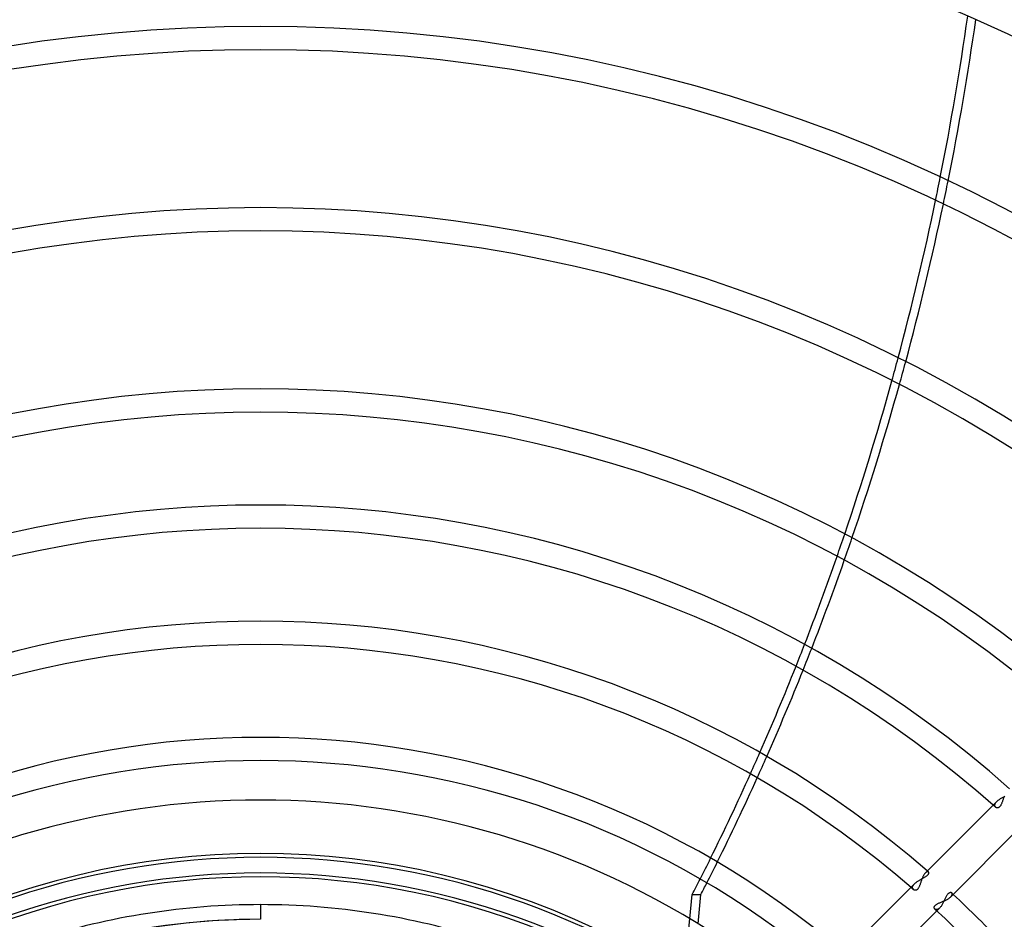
# Model space of a CAD drawing. Header units: millimetres. Extents: x -215 to 215, y -215 to 215.
# Tile 45 of 57: x -16 to 51, y 49 to 110. Entities that reach past the tile are written whole.
import ezdxf

# ---------------------------------------------------------------- set-up
doc = ezdxf.new("R2010")
doc.units = ezdxf.units.MM
doc.layers.add('MAIN-1', color=7, linetype='Continuous')
doc.layers.add('MAIN-2', color=7, linetype='Continuous')

msp = doc.modelspace()

# ---------------------------------------------------------------- linework, layer by layer
at = {"layer": 'MAIN-1'}
for p, q in [((50.686, 57.145), (50.67, 57.1)), ((50.702, 57.19), (50.686, 57.145)), ((50.719, 57.235), (50.702, 57.19)), ((50.737, 57.28), (50.719, 57.235)), ((50.755, 57.324), (50.737, 57.28)), ((49.992, 56.717), (45.373, 52.098)), ((50.174, 56.558), (50.158, 56.57)), ((50.19, 56.548), (50.174, 56.558)), ((50.209, 56.539), (50.19, 56.548)), ((50.228, 56.533), (50.209, 56.539)), ((50.249, 56.528), (50.228, 56.533)), ((50.27, 56.526), (50.249, 56.528)), ((50.292, 56.527), (50.27, 56.526)), ((50.314, 56.53), (50.292, 56.527)), ((50.337, 56.536), (50.314, 56.53)), ((50.36, 56.545), (50.337, 56.536)), ((50.383, 56.557), (50.36, 56.545)), ((50.405, 56.573), (50.383, 56.557)), ((50.428, 56.593), (50.405, 56.573)), ((50.449, 56.615), (50.428, 56.593)), ((50.47, 56.64), (50.449, 56.615)), ((50.489, 56.669), (50.47, 56.64)), ((50.508, 56.7), (50.489, 56.669)), ((50.527, 56.734), (50.508, 56.7)), ((50.544, 56.769), (50.527, 56.734)), ((50.561, 56.807), (50.544, 56.769)), ((50.577, 56.846), (50.561, 56.807)), ((50.593, 56.886), (50.577, 56.846)), ((50.608, 56.928), (50.593, 56.886)), ((50.623, 56.97), (50.608, 56.928)), ((50.639, 57.012), (50.623, 56.97)), ((50.654, 57.056), (50.639, 57.012)), ((50.67, 57.1), (50.654, 57.056)), ((47.098, 50.46), (51.753, 55.115)), ((45.164, 51.754), (45.146, 51.71)), ((45.183, 51.797), (45.164, 51.754)), ((45.203, 51.839), (45.183, 51.797)), ((45.223, 51.879), (45.203, 51.839)), ((45.243, 51.918), (45.223, 51.879)), ((45.264, 51.954), (45.243, 51.918)), ((45.286, 51.988), (45.264, 51.954)), ((45.307, 52.019), (45.286, 51.988)), ((45.329, 52.048), (45.307, 52.019)), ((45.351, 52.075), (45.329, 52.048)), ((45.373, 52.098), (45.351, 52.075)), ((44.376, 51.101), (40.501, 47.226)), ((44.903, 51.078), (44.884, 51.047)), ((44.921, 51.112), (44.903, 51.078)), ((44.938, 51.148), (44.921, 51.112)), ((44.955, 51.186), (44.938, 51.148)), ((44.971, 51.226), (44.955, 51.186)), ((44.986, 51.266), (44.971, 51.226)), ((45.001, 51.308), (44.986, 51.266)), ((45.016, 51.35), (45.001, 51.308)), ((45.031, 51.394), (45.016, 51.35)), ((45.046, 51.438), (45.031, 51.394)), ((45.062, 51.483), (45.046, 51.438)), ((45.078, 51.528), (45.062, 51.483)), ((45.094, 51.574), (45.078, 51.528)), ((45.111, 51.62), (45.094, 51.574)), ((45.128, 51.665), (45.111, 51.62)), ((45.146, 51.71), (45.128, 51.665)), ((29.297, 48.965), (29.461, 50.617)), ((29.461, 50.617), (30.049, 50.617)), ((29.852, 48.628), (30.049, 50.617)), ((44.565, 50.937), (44.549, 50.95)), ((44.582, 50.927), (44.565, 50.937)), ((44.601, 50.918), (44.582, 50.927)), ((44.62, 50.911), (44.601, 50.918)), ((44.641, 50.907), (44.62, 50.911)), ((44.663, 50.905), (44.641, 50.907)), ((44.685, 50.905), (44.663, 50.905)), ((44.708, 50.908), (44.685, 50.905)), ((44.731, 50.914), (44.708, 50.908)), ((44.754, 50.923), (44.731, 50.914)), ((44.777, 50.935), (44.754, 50.923)), ((44.8, 50.951), (44.777, 50.935)), ((44.822, 50.97), (44.8, 50.951)), ((44.843, 50.993), (44.822, 50.97)), ((44.864, 51.018), (44.843, 50.993)), ((44.884, 51.047), (44.864, 51.018)), ((47.006, 50.382), (47.04, 50.408)), ((47.04, 50.408), (47.07, 50.434)), ((47.07, 50.434), (47.098, 50.46)), ((0, 49.928), (0, 48.928)), ((45.97, 49.74), (45.972, 49.762)), ((45.971, 49.718), (45.97, 49.74)), ((45.972, 49.762), (45.977, 49.785)), ((45.977, 49.785), (45.986, 49.808)), ((45.986, 49.808), (45.998, 49.832)), ((45.998, 49.832), (46.014, 49.855)), ((46.014, 49.855), (46.034, 49.878)), ((46.034, 49.878), (46.058, 49.901)), ((46.058, 49.901), (46.086, 49.923)), ((46.086, 49.923), (46.116, 49.944)), ((46.116, 49.944), (46.149, 49.965)), ((46.149, 49.965), (46.185, 49.985)), ((46.185, 49.985), (46.224, 50.005)), ((46.224, 50.005), (46.264, 50.024)), ((46.264, 50.024), (46.305, 50.042)), ((46.305, 50.042), (46.348, 50.061)), ((46.348, 50.061), (46.391, 50.079)), ((46.391, 50.079), (46.435, 50.097)), ((46.435, 50.097), (46.481, 50.116)), ((46.481, 50.116), (46.527, 50.135)), ((46.527, 50.135), (46.573, 50.154)), ((46.573, 50.154), (46.62, 50.174)), ((46.62, 50.174), (46.667, 50.195)), ((46.667, 50.195), (46.714, 50.216)), ((46.714, 50.216), (46.76, 50.238)), ((46.76, 50.238), (46.805, 50.26)), ((46.805, 50.26), (46.849, 50.284)), ((46.849, 50.284), (46.891, 50.307)), ((46.891, 50.307), (46.931, 50.332)), ((46.931, 50.332), (46.97, 50.357)), ((46.97, 50.357), (47.006, 50.382)), ((42.87, 46.232), (46.146, 49.508)), ((45.975, 49.697), (45.971, 49.718)), ((45.982, 49.678), (45.975, 49.697)), ((45.991, 49.66), (45.982, 49.678)), ((46.002, 49.644), (45.991, 49.66)), ((46.016, 49.629), (46.002, 49.644))]:
    msp.add_line(p, q, dxfattribs=at)
for radius, start, end in [(146.929, 46.85454, 133.14542), (145.345, 46.87477, 133.1252), (134.566, 47.025, 132.97497), (132.982, 47.04917, 132.95085), (122.204, 47.22994, 132.77002), (120.618, 47.25928, 132.74068), (109.841, 47.48113, 132.51889), (108.255, 47.51745, 132.48251), (97.478, 47.79602, 132.204), (95.892, 47.84226, 132.1577), (85.115, 48.20254, 131.79742), (83.529, 48.11625, 131.88377), (77.189, 48.53176, 131.46826), (75.605, 48.43825, 131.56171), (69.264, 48.93644, 131.06358), (67.68, 48.83445, 131.16557), (61.34, 50.77907, 129.22089), (59.755, 52.72673, 127.27329), (57.06, 56.4427, 123.55732), (53.414, 62.89936, 117.10066), (51.83, 66.5534, 113.44662), (69.264, 43.03291, 46.96707), (49.928, 89.99998, 107.75279), (49.928, 72.24723, 89.99998), (67.68, 42.83656, 47.16342), (48.928, 89.99998, 103.62795)]:
    msp.add_arc((0, 0), radius, start, end, dxfattribs=at)
for centre, major_axis, start_param, end_param in [((-83.096, 139.021), (0, -164.84), 1.329093, 1.397171), ((-82.509, 139.021), (0, 164.84), -1.814075, -1.745919), ((-83.096, 139.021), (0, -164.84), 1.251185, 1.319098), ((-82.509, 139.021), (0, 164.84), -1.892071, -1.824082), ((-83.096, 139.021), (0, -164.84), 1.173255, 1.2412), ((-82.509, 139.021), (0, 164.84), -1.970087, -1.902068), ((-83.096, 139.021), (0, -164.84), 1.123183, 1.16325), ((-82.509, 139.021), (0, 164.84), -2.020211, -1.980102), ((-83.096, 139.021), (0, -164.84), 1.072945, 1.11315), ((-82.509, 139.021), (0, 164.84), -2.070498, -2.030254), ((-83.096, 139.021), (0, -164.84), 1.022474, 1.062872), ((-82.509, 139.021), (0, 164.84), -2.121013, -2.08058), ((-83.096, 139.021), (0, -164.84), 1.004743, 1.012344), ((-82.509, 139.021), (0, 164.84), -2.13685, -2.131151)]:
    msp.add_ellipse(centre, major_axis=major_axis, ratio=0.809017, start_param=start_param, end_param=end_param, dxfattribs=at)
at = {"layer": 'MAIN-2'}
for p, q in [((50.416, 57.107), (50.457, 57.134)), ((50.457, 57.134), (50.499, 57.16)), ((50.499, 57.16), (50.542, 57.186)), ((50.542, 57.186), (50.585, 57.211)), ((50.585, 57.211), (50.629, 57.236)), ((50.629, 57.236), (50.674, 57.26)), ((50.674, 57.26), (50.718, 57.284)), ((50.718, 57.284), (50.762, 57.307)), ((50.24, 56.965), (49.992, 56.717)), ((50.101, 56.704), (50.102, 56.725)), ((50.102, 56.683), (50.101, 56.704)), ((50.102, 56.725), (50.106, 56.746)), ((50.105, 56.664), (50.102, 56.683)), ((50.109, 56.646), (50.105, 56.664)), ((50.106, 56.746), (50.111, 56.769)), ((50.116, 56.628), (50.109, 56.646)), ((50.111, 56.769), (50.119, 56.792)), ((50.124, 56.612), (50.116, 56.628)), ((50.119, 56.792), (50.13, 56.816)), ((50.134, 56.597), (50.124, 56.612)), ((50.13, 56.816), (50.142, 56.84)), ((50.145, 56.583), (50.134, 56.597)), ((50.142, 56.84), (50.157, 56.865)), ((50.158, 56.57), (50.145, 56.583)), ((50.157, 56.865), (50.175, 56.89)), ((50.175, 56.89), (50.194, 56.915)), ((50.194, 56.915), (50.216, 56.94)), ((50.216, 56.94), (50.24, 56.965)), ((50.24, 56.965), (50.271, 56.994)), ((50.271, 56.994), (50.304, 57.023)), ((50.304, 57.023), (50.339, 57.051)), ((50.339, 57.051), (50.377, 57.079)), ((50.377, 57.079), (50.416, 57.107)), ((45.194, 51.725), (45.237, 51.748)), ((45.237, 51.748), (45.278, 51.771)), ((45.278, 51.771), (45.318, 51.794)), ((45.318, 51.794), (45.356, 51.817)), ((45.356, 51.817), (45.393, 51.84)), ((45.396, 52.119), (45.373, 52.098)), ((45.393, 51.84), (45.427, 51.864)), ((45.418, 52.137), (45.396, 52.119)), ((45.439, 52.151), (45.418, 52.137)), ((45.427, 51.864), (45.458, 51.887)), ((45.46, 52.162), (45.439, 52.151)), ((45.458, 51.887), (45.487, 51.91)), ((45.48, 52.171), (45.46, 52.162)), ((45.499, 52.176), (45.48, 52.171)), ((45.487, 51.91), (45.513, 51.934)), ((45.517, 52.178), (45.499, 52.176)), ((45.513, 51.934), (45.536, 51.958)), ((45.533, 52.177), (45.517, 52.178)), ((45.548, 52.174), (45.533, 52.177)), ((45.536, 51.958), (45.555, 51.981)), ((45.562, 52.168), (45.548, 52.174)), ((45.555, 51.981), (45.571, 52.004)), ((45.574, 52.16), (45.562, 52.168)), ((45.571, 52.004), (45.583, 52.026)), ((45.583, 52.149), (45.574, 52.16)), ((45.591, 52.136), (45.583, 52.149)), ((45.583, 52.026), (45.592, 52.048)), ((45.597, 52.122), (45.591, 52.136)), ((45.592, 52.048), (45.597, 52.068)), ((45.6, 52.106), (45.597, 52.122)), ((45.597, 52.068), (45.6, 52.088)), ((45.6, 52.088), (45.6, 52.106)), ((44.632, 51.356), (44.376, 51.101)), ((44.489, 51.086), (44.49, 51.108)), ((44.49, 51.065), (44.489, 51.086)), ((44.49, 51.108), (44.493, 51.13)), ((44.493, 51.13), (44.499, 51.154)), ((44.499, 51.154), (44.507, 51.178)), ((44.507, 51.178), (44.518, 51.202)), ((44.518, 51.202), (44.531, 51.228)), ((44.531, 51.228), (44.546, 51.253)), ((44.546, 51.253), (44.564, 51.279)), ((44.564, 51.279), (44.584, 51.304)), ((44.584, 51.304), (44.607, 51.33)), ((44.607, 51.33), (44.632, 51.356)), ((44.632, 51.356), (44.663, 51.386)), ((44.663, 51.386), (44.696, 51.415)), ((44.696, 51.415), (44.731, 51.444)), ((44.731, 51.444), (44.769, 51.472)), ((44.769, 51.472), (44.808, 51.499)), ((44.808, 51.499), (44.849, 51.527)), ((44.849, 51.527), (44.89, 51.553)), ((44.89, 51.553), (44.933, 51.579)), ((44.933, 51.579), (44.976, 51.604)), ((44.976, 51.604), (45.02, 51.629)), ((45.02, 51.629), (45.064, 51.654)), ((45.064, 51.654), (45.108, 51.678)), ((45.108, 51.678), (45.151, 51.701)), ((45.151, 51.701), (45.194, 51.725)), ((44.493, 51.045), (44.49, 51.065)), ((44.498, 51.026), (44.493, 51.045)), ((44.505, 51.008), (44.498, 51.026)), ((44.514, 50.992), (44.505, 51.008)), ((44.524, 50.976), (44.514, 50.992)), ((44.536, 50.962), (44.524, 50.976)), ((44.549, 50.95), (44.536, 50.962)), ((46.77, 50.437), (46.747, 50.393)), ((46.792, 50.48), (46.77, 50.437)), ((46.815, 50.52), (46.792, 50.48)), ((46.838, 50.558), (46.815, 50.52)), ((46.862, 50.593), (46.838, 50.558)), ((46.886, 50.625), (46.862, 50.593)), ((46.91, 50.654), (46.886, 50.625)), ((46.935, 50.679), (46.91, 50.654)), ((46.96, 50.701), (46.935, 50.679)), ((46.985, 50.718), (46.96, 50.701)), ((47.009, 50.732), (46.985, 50.718)), ((47.033, 50.742), (47.009, 50.732)), ((47.056, 50.748), (47.033, 50.742)), ((47.079, 50.752), (47.056, 50.748)), ((47.1, 50.751), (47.079, 50.752)), ((47.098, 50.46), (47.114, 50.477)), ((47.119, 50.748), (47.1, 50.751)), ((47.114, 50.477), (47.129, 50.494)), ((47.137, 50.743), (47.119, 50.748)), ((47.129, 50.494), (47.143, 50.512)), ((47.153, 50.734), (47.137, 50.743)), ((47.143, 50.512), (47.155, 50.528)), ((47.167, 50.723), (47.153, 50.734)), ((47.155, 50.528), (47.166, 50.545)), ((47.166, 50.545), (47.175, 50.561)), ((47.175, 50.715), (47.167, 50.723)), ((47.181, 50.706), (47.175, 50.715)), ((47.175, 50.561), (47.182, 50.577)), ((47.187, 50.696), (47.181, 50.706)), ((47.182, 50.577), (47.188, 50.592)), ((47.192, 50.686), (47.187, 50.696)), ((47.188, 50.592), (47.193, 50.607)), ((47.195, 50.674), (47.192, 50.686)), ((47.193, 50.607), (47.196, 50.622)), ((47.197, 50.662), (47.195, 50.674)), ((47.196, 50.622), (47.198, 50.636)), ((47.198, 50.65), (47.197, 50.662)), ((47.198, 50.636), (47.198, 50.65)), ((0, 49.928), (0, 48.928)), ((46.376, 49.74), (46.348, 49.71)), ((46.405, 49.773), (46.376, 49.74)), ((46.433, 49.809), (46.405, 49.773)), ((46.46, 49.848), (46.433, 49.809)), ((46.487, 49.888), (46.46, 49.848)), ((46.513, 49.93), (46.487, 49.888)), ((46.539, 49.974), (46.513, 49.93)), ((46.564, 50.019), (46.539, 49.974)), ((46.588, 50.066), (46.564, 50.019)), ((46.612, 50.113), (46.588, 50.066)), ((46.635, 50.16), (46.612, 50.113)), ((46.658, 50.208), (46.635, 50.16)), ((46.681, 50.255), (46.658, 50.208)), ((46.703, 50.302), (46.681, 50.255)), ((46.725, 50.348), (46.703, 50.302)), ((46.747, 50.393), (46.725, 50.348)), ((46.027, 49.62), (46.016, 49.629)), ((46.04, 49.611), (46.027, 49.62)), ((46.053, 49.604), (46.04, 49.611)), ((46.067, 49.599), (46.053, 49.604)), ((46.082, 49.594), (46.067, 49.599)), ((46.098, 49.592), (46.082, 49.594)), ((46.115, 49.59), (46.098, 49.592)), ((46.132, 49.591), (46.115, 49.59)), ((46.15, 49.593), (46.132, 49.591)), ((46.146, 49.508), (46.348, 49.71)), ((46.168, 49.596), (46.15, 49.593)), ((46.187, 49.602), (46.168, 49.596)), ((46.206, 49.609), (46.187, 49.602)), ((46.225, 49.618), (46.206, 49.609)), ((46.245, 49.629), (46.225, 49.618)), ((46.266, 49.642), (46.245, 49.629)), ((46.286, 49.656), (46.266, 49.642)), ((46.307, 49.673), (46.286, 49.656)), ((46.327, 49.691), (46.307, 49.673)), ((46.348, 49.71), (46.327, 49.691)), ((27.287, 28.732), (29.297, 48.965))]:
    msp.add_line(p, q, dxfattribs=at)
for radius, start, end in [(165, 0, 180.00002), (159.5, 89.99998, 179.99998), (159.5, 0, 89.99998), (158.5, 89.99998, 179.99998), (158.5, 0, 89.99998), (53.157, 49.96587, 130.03409), (52.087, 50.06826, 129.93176), (69.264, 48.85525, 48.93644), (69.264, 46.96707, 47.08086), (48.928, 89.99998, 270.00002)]:
    msp.add_arc((0, 0), radius, start, end, dxfattribs=at)
for centre, major_axis, start_param, end_param in [((-83.096, 139.021), (0, -164.84), 1.319098, 1.329093), ((-82.509, 139.021), (0, 164.84), -1.824082, -1.814075), ((-83.096, 139.021), (0, -164.84), 1.2412, 1.251185), ((-82.509, 139.021), (0, 164.84), -1.902068, -1.892071), ((-83.096, 139.021), (0, -164.84), 1.16325, 1.173255), ((-82.509, 139.021), (0, 164.84), -1.980102, -1.970087), ((-83.096, 139.021), (0, -164.84), 1.11315, 1.123183), ((-82.509, 139.021), (0, 164.84), -2.030254, -2.020211), ((-83.096, 139.021), (0, -164.84), 1.062872, 1.072945), ((-82.509, 139.021), (0, 164.84), -2.08058, -2.070498), ((-83.096, 139.021), (0, -164.84), 1.012344, 1.022474), ((-82.509, 139.021), (0, 164.84), -2.131151, -2.121013)]:
    msp.add_ellipse(centre, major_axis=major_axis, ratio=0.809017, start_param=start_param, end_param=end_param, dxfattribs=at)

doc.saveas('drawing.dxf')
